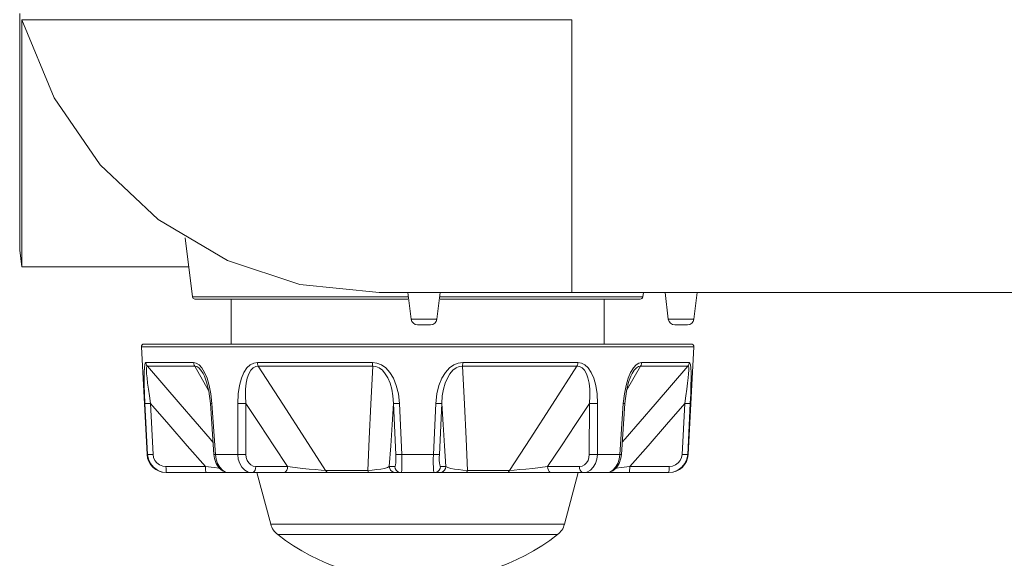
# Model space of a CAD drawing. Header units: millimetres. Extents: x 3925 to 5043, y -86 to 778.
# Tile 204 of 256: x 4510 to 4529, y 334 to 344. Entities that reach past the tile are written whole.
import ezdxf

# ---------------------------------------------------------------- set-up
doc = ezdxf.new("R2010")
doc.units = ezdxf.units.MM
doc.header["$LTSCALE"] = 46.255
doc.header["$PDMODE"] = 3
doc.header["$PDSIZE"] = 1
doc.layers.get('0').update_dxf_attribs({"linetype": 'CONTINUOUS'})
doc.layers.get('Defpoints').update_dxf_attribs({"linetype": 'CONTINUOUS'})
doc.layers.add('H30-BOTTOM-CDXF_CONTINUOUS_LINE', color=7, linetype='CONTINUOUS')
doc.layers.add('RUBBER-FOOT-DXF_CONTINUOUS_LINE', color=7, linetype='CONTINUOUS')
doc.styles.add('SLDTEXTSTYLE0', font='arialbd.ttf', dxfattribs={"height": 5.5})
doc.styles.add('SLDTEXTSTYLE2', font='arial.ttf')
doc.dimstyles.new('SLDDIMSTYLE1', dxfattribs={"dimtxt": 5.650301, "dimasz": 4.572, "dimexe": 0, "dimexo": 0.0625, "dimgap": 1.412575, "dimtad": 0, "dimtih": 1, "dimtoh": 1, "dimlfac": 3.5, "dimrnd": 1e-09, "dimzin": 4, "dimdsep": 46, "dimtxsty": 'SLDTEXTSTYLE0', "dimsah": 1, "dimcen": 0.09, "dimadec": 0, "dimazin": 1, "dimtol": 1, "dimtp": 0.8, "dimtm": 0.8, "dimtfac": 1, "dimtdec": 1, "dimtofl": 0, "dimtmove": 0, "dimatfit": 3, "dimfxl": 1, "dimfrac": 2, "dimtolj": 1, "dimarcsym": 0})

# ---------------------------------------------------------------- blocks, each defined once
blk = doc.blocks.new('*D92')
at = {"color": 0, "linetype": 'Continuous', "lineweight": -2}
for p, q in [((4483.759, 362.492), (4483.759, 325.792)), ((4517.774, 333.367), (4517.774, 325.792)), ((4486.759, 325.792), (4514.774, 325.792))]:
    blk.add_line(p, q, dxfattribs=at)
at = {"color": 0, "linetype": 'Continuous', "lineweight": 0}
for points in [[(4486.759, 326.292), (4486.759, 325.292), (4483.759, 325.792)], [(4514.774, 326.292), (4514.774, 325.292), (4517.774, 325.792)]]:
    blk.add_solid(points, dxfattribs=at)
at = {"layer": 'Defpoints', "color": 0, "linetype": 'Continuous', "lineweight": 0}
for p in [(4483.759, 362.555), (4517.774, 333.43), (4517.774, 325.792)]:
    blk.add_point(p, dxfattribs=at)
at = {"color": 0, "linetype": 'Continuous', "lineweight": 0, "insert": (4500.766, 328.757), "char_height": 3, "attachment_point": 5, "style": 'SLDTEXTSTYLE2'}
blk.add_mtext('\\A1;DIMENSION "B"', dxfattribs=at)
blk = doc.blocks.new('*D94')
at = {"color": 0, "linetype": 'Continuous', "lineweight": -2}
for p, q in [((4483.759, 362.492), (4483.759, 314.016)), ((4607.274, 362.492), (4607.274, 314.016)), ((4486.759, 314.016), (4604.274, 314.016))]:
    blk.add_line(p, q, dxfattribs=at)
at = {"color": 0, "linetype": 'Continuous', "lineweight": 0}
for points in [[(4486.759, 314.516), (4486.759, 313.516), (4483.759, 314.016)], [(4604.274, 314.516), (4604.274, 313.516), (4607.274, 314.016)]]:
    blk.add_solid(points, dxfattribs=at)
at = {"layer": 'Defpoints', "color": 0, "linetype": 'Continuous', "lineweight": 0}
for p in [(4483.759, 362.555), (4607.274, 362.555), (4607.274, 314.016)]:
    blk.add_point(p, dxfattribs=at)
at = {"color": 0, "linetype": 'Continuous', "lineweight": 0, "insert": (4545.516, 316.98), "char_height": 3, "attachment_point": 5, "style": 'SLDTEXTSTYLE2'}
blk.add_mtext('\\A1;DIMENSION "C"', dxfattribs=at)

msp = doc.modelspace()

# ---------------------------------------------------------------- linework, layer by layer
at = {"layer": 'H30-BOTTOM-CDXF_CONTINUOUS_LINE', "color": 7, "linetype": 'Continuous', "lineweight": 0}
for p, q in [((4510.0391, 344.4801), (4510.039, 339.8901)), ((4520.7738, 344.3598), (4510.0785, 344.3598)), ((4510.0791, 344.3585), (4510.0791, 339.5548)), ((4520.7738, 339.0548), (4520.7738, 344.3598)), ((4513.2529, 340.1184), (4513.3935, 338.9737)), ((4510.039, 339.8901), (4510.0391, 339.8807)), ((4510.0391, 339.8807), (4510.0791, 339.5548)), ((4510.0791, 339.5548), (4513.3221, 339.5548)), ((4517.5863, 338.9737), (4513.3935, 338.9737)), ((4517.0238, 339.0548), (4591.6905, 339.0548)), ((4517.5863, 339.0548), (4517.6496, 338.5395)), ((4518.2113, 339.0548), (4518.1481, 338.5395)), ((4522.1542, 338.9737), (4518.2113, 338.9737)), ((4522.1642, 339.0548), (4522.1542, 338.9737)), ((4522.5863, 339.0548), (4522.6496, 338.5395)), ((4523.2113, 339.0548), (4523.1481, 338.5395)), ((4517.5863, 338.9298), (4513.4431, 338.9298)), ((4522.1046, 338.9298), (4518.2113, 338.9298)), ((4518.1481, 338.5395), (4517.6496, 338.5395)), ((4518.0236, 338.4298), (4517.7741, 338.4298)), ((4523.1481, 338.5395), (4522.6496, 338.5395)), ((4523.0236, 338.4298), (4522.7741, 338.4298))]:
    msp.add_line(p, q, dxfattribs=at)
for points in [[(4510.0785, 344.3598), (4510.702, 342.8403), (4511.6018, 341.5371), (4512.7292, 340.4773), (4514.077, 339.6822)], [(4514.077, 339.6822), (4515.4812, 339.2153), (4517.0238, 339.0548)]]:
    msp.add_lwpolyline(points, dxfattribs=at)
for centre, radius, start, end in [((4513.4431, 338.9798), 0.05, 187, 270), ((4522.1046, 338.9798), 0.05, 270, 353), ((4517.7737, 338.5548), 0.125, 187, 270), ((4518.024, 338.5548), 0.125, 270, 353), ((4522.7737, 338.5548), 0.125, 187, 270), ((4523.024, 338.5548), 0.125, 270, 353)]:
    msp.add_arc(centre, radius, start, end, dxfattribs=at)
at = {"layer": 'RUBBER-FOOT-DXF_CONTINUOUS_LINE', "color": 7, "linetype": 'Continuous', "lineweight": 0}
for p, q in [((4514.1488, 338.0548), (4514.1488, 338.9298)), ((4521.3988, 338.0548), (4521.3988, 338.9298)), ((4512.5112, 335.9101), (4512.4016, 338.0021)), ((4512.4016, 338.0021), (4523.1461, 338.0021)), ((4512.4515, 338.0548), (4523.0961, 338.0548)), ((4523.0365, 335.9101), (4523.1461, 338.0021)), ((4512.49, 337.6965), (4513.417, 337.6965)), ((4512.5187, 337.6227), (4513.4407, 337.6227)), ((4513.4407, 337.6227), (4513.7096, 337.1541)), ((4516.8962, 337.6965), (4514.6582, 337.6965)), ((4516.901, 337.6227), (4514.6751, 337.6227)), ((4520.8726, 337.6227), (4518.6467, 337.6227)), ((4520.8895, 337.6965), (4518.6515, 337.6965)), ((4521.8379, 337.1538), (4522.107, 337.6227)), ((4522.107, 337.6227), (4523.029, 337.6227)), ((4522.1307, 337.6965), (4523.0577, 337.6965)), ((4513.6002, 337.4839), (4513.6003, 337.4836)), ((4521.9474, 337.4836), (4521.9475, 337.4839)), ((4521.9475, 337.4839), (4521.9474, 337.4836)), ((4512.5202, 335.9101), (4512.4712, 336.8986)), ((4512.5788, 336.8987), (4512.6279, 335.9101)), ((4513.7743, 336.8986), (4513.7435, 336.8967)), ((4513.8104, 335.9082), (4513.7435, 336.8967)), ((4513.7743, 336.8986), (4513.8419, 335.9101)), ((4514.2743, 336.8986), (4514.276, 335.9101)), ((4514.432, 336.8987), (4514.4345, 335.9101)), ((4517.3505, 335.9101), (4517.3049, 336.8987)), ((4517.4669, 335.9101), (4517.4203, 336.8986)), ((4518.1274, 336.8986), (4518.0808, 335.9101)), ((4518.2428, 336.8987), (4518.1972, 335.9101)), ((4521.1132, 335.9101), (4521.1157, 336.8987)), ((4521.2717, 335.9101), (4521.2734, 336.8986)), ((4521.7058, 335.9101), (4521.7734, 336.8986)), ((4521.8042, 336.8967), (4521.7373, 335.9082)), ((4521.7734, 336.8986), (4521.8042, 336.8967)), ((4522.9198, 335.9101), (4522.9689, 336.8987)), ((4523.0765, 336.8986), (4523.0275, 335.9101)), ((4512.5112, 335.9101), (4512.5202, 335.9101)), ((4513.8419, 335.9101), (4513.8104, 335.9082)), ((4513.8419, 335.9101), (4514.276, 335.9101)), ((4517.4669, 335.9101), (4518.0808, 335.9101)), ((4521.2717, 335.9101), (4521.7058, 335.9101)), ((4521.7058, 335.9101), (4521.7373, 335.9082)), ((4523.0275, 335.9101), (4523.0365, 335.9101)), ((4513.6478, 335.6732), (4512.8794, 335.6732)), ((4522.662, 335.5548), (4512.8857, 335.5548)), ((4512.8963, 335.5548), (4512.8912, 335.5605)), ((4514.6278, 335.6732), (4515.2456, 335.6732)), ((4514.6488, 335.5548), (4514.918, 334.5503)), ((4515.9852, 335.5994), (4516.8055, 335.5994)), ((4517.2233, 335.6732), (4517.3285, 335.6732)), ((4518.2192, 335.6732), (4518.3244, 335.6732)), ((4518.7422, 335.5994), (4519.5625, 335.5994)), ((4520.302, 335.6732), (4520.9199, 335.6732)), ((4520.8988, 335.5548), (4520.6297, 334.5503)), ((4522.6683, 335.6732), (4521.8998, 335.6732)), ((4522.6514, 335.5548), (4522.6564, 335.5605)), ((4514.918, 334.5503), (4520.6297, 334.5503)), ((4515.0528, 334.3492), (4520.4949, 334.3492))]:
    msp.add_line(p, q, dxfattribs=at)
for points in [[(4512.49, 337.6965), (4512.477, 337.6859), (4512.4665, 337.6519), (4512.4592, 337.5921), (4512.4551, 337.5046), (4512.4545, 337.3907), (4512.4571, 337.2512), (4512.4627, 337.0871), (4512.4712, 336.8986)], [(4512.49, 337.6965), (4512.4942, 337.6702), (4512.5039, 337.6452), (4512.5187, 337.6227)], [(4512.5788, 336.8987), (4512.5565, 337.0463), (4512.5378, 337.1781), (4512.5225, 337.2944), (4512.5111, 337.3949), (4512.5036, 337.4789), (4512.5006, 337.5449), (4512.5023, 337.591), (4512.5086, 337.6163), (4512.5187, 337.6227)], [(4513.7941, 336.149), (4513.7378, 336.2133), (4513.1529, 336.8869), (4512.5187, 337.6227)], [(4513.417, 337.6965), (4513.4687, 337.6859), (4513.5228, 337.6519), (4513.5773, 337.5921), (4513.6303, 337.5047)], [(4513.417, 337.6965), (4513.4205, 337.67), (4513.4285, 337.645), (4513.4407, 337.6227)], [(4513.4407, 337.6227), (4513.4774, 337.6163), (4513.518, 337.591), (4513.5606, 337.5449), (4513.6002, 337.4839)], [(4514.6582, 337.6965), (4514.5881, 337.6859), (4514.5192, 337.6519), (4514.4543, 337.5921), (4514.3955, 337.5046), (4514.3461, 337.3907), (4514.3079, 337.2512), (4514.2832, 337.0871), (4514.2743, 336.8986)], [(4514.6751, 337.6227), (4514.6242, 337.6163), (4514.5746, 337.5909), (4514.5295, 337.5448), (4514.4914, 337.4787), (4514.4614, 337.3947), (4514.44, 337.2943), (4514.4274, 337.1781), (4514.4244, 337.0464), (4514.432, 336.8986)], [(4514.6751, 337.6227), (4514.6664, 337.645), (4514.6607, 337.67), (4514.6582, 337.6965)], [(4515.9852, 335.5994), (4515.5858, 336.2133), (4515.1497, 336.8869), (4514.6751, 337.6227)], [(4516.901, 337.6227), (4516.8641, 336.8886), (4516.8322, 336.2149), (4516.8055, 335.5994)], [(4516.901, 337.6227), (4516.8985, 337.645), (4516.8969, 337.6699), (4516.8962, 337.6965)], [(4516.8962, 337.6965), (4516.9823, 337.6859), (4517.0693, 337.6519), (4517.1537, 337.5921), (4517.2328, 337.5047), (4517.3021, 337.3907), (4517.3587, 337.2512), (4517.3993, 337.0872), (4517.4203, 336.8986)], [(4516.901, 337.6227), (4516.963, 337.6163), (4517.0267, 337.591), (4517.0886, 337.5449), (4517.1456, 337.4789), (4517.1955, 337.3949), (4517.2373, 337.2943), (4517.2703, 337.1781), (4517.2934, 337.0463), (4517.3049, 336.8986)], [(4518.6515, 337.6965), (4518.5653, 337.6859), (4518.4784, 337.6519), (4518.394, 337.5921), (4518.3149, 337.5046), (4518.2456, 337.3906), (4518.189, 337.2512), (4518.1484, 337.0871), (4518.1274, 336.8986)], [(4518.6467, 337.6227), (4518.5847, 337.6163), (4518.521, 337.5909), (4518.459, 337.5448), (4518.402, 337.4787), (4518.3522, 337.3947), (4518.3104, 337.2943), (4518.2774, 337.1781), (4518.2543, 337.0464), (4518.2428, 336.8986)], [(4518.6467, 337.6227), (4518.6491, 337.645), (4518.6508, 337.67), (4518.6515, 337.6965)], [(4518.7422, 335.5994), (4518.7156, 336.2133), (4518.6837, 336.8869), (4518.6467, 337.6227)], [(4520.8726, 337.6227), (4520.3991, 336.8886), (4519.9629, 336.2149), (4519.5625, 335.5994)], [(4520.8726, 337.6227), (4520.8813, 337.645), (4520.887, 337.6699), (4520.8895, 337.6965)], [(4520.8726, 337.6227), (4520.9236, 337.6163), (4520.973, 337.591), (4521.0181, 337.5449), (4521.0562, 337.4789), (4521.0862, 337.3949), (4521.1077, 337.2943), (4521.1203, 337.1781), (4521.1233, 337.0463), (4521.1157, 336.8986)], [(4520.8895, 337.6965), (4520.9596, 337.6859), (4521.0285, 337.6519), (4521.0934, 337.5921), (4521.1521, 337.5047), (4521.2016, 337.3907), (4521.2397, 337.2512), (4521.2645, 337.0872), (4521.2734, 336.8986)], [(4523.029, 337.6227), (4522.3963, 336.8886), (4521.8113, 336.2149), (4521.7536, 336.149)], [(4522.1307, 337.6965), (4522.079, 337.6859), (4522.0249, 337.6519), (4521.9704, 337.5921), (4521.9173, 337.5046)], [(4521.9475, 337.4839), (4521.9872, 337.5449), (4522.0298, 337.591), (4522.0703, 337.6163), (4522.107, 337.6227)], [(4522.1307, 337.6965), (4522.1272, 337.6702), (4522.1192, 337.6452), (4522.107, 337.6227)], [(4523.029, 337.6227), (4523.0391, 337.6163), (4523.0454, 337.591), (4523.0471, 337.5449), (4523.0441, 337.4789), (4523.0366, 337.3949), (4523.0251, 337.2943), (4523.0099, 337.1781), (4522.9912, 337.0463), (4522.9689, 336.8986)], [(4523.0577, 337.6965), (4523.0535, 337.67), (4523.0438, 337.645), (4523.029, 337.6227)], [(4523.0577, 337.6965), (4523.0707, 337.6859), (4523.0812, 337.6519), (4523.0885, 337.5921), (4523.0926, 337.5047), (4523.0932, 337.3907), (4523.0905, 337.2512), (4523.0849, 337.0872), (4523.0765, 336.8986)], [(4513.6001, 337.4839), (4513.6283, 337.4276), (4513.6704, 337.3144), (4513.7134, 337.1386), (4513.7435, 336.8967)], [(4513.6303, 337.5047), (4513.679, 337.3907), (4513.7208, 337.2512), (4513.7535, 337.0872), (4513.7743, 336.8986)], [(4521.9173, 337.5046), (4521.8687, 337.3906), (4521.8269, 337.2512), (4521.7942, 337.0871), (4521.7734, 336.8986)], [(4521.8042, 336.8967), (4521.8346, 337.1403), (4521.8775, 337.3153), (4521.9196, 337.4281), (4521.9475, 337.4839)], [(4512.4712, 336.8986), (4512.4813, 336.8972), (4512.5046, 336.8967), (4512.5384, 336.8972), (4512.5789, 336.8986)], [(4512.5788, 336.8987), (4512.9336, 336.4895), (4513.2915, 336.0791), (4513.6478, 335.6732)], [(4514.432, 336.8986), (4514.3943, 336.8972), (4514.3522, 336.8967), (4514.3106, 336.8972), (4514.2743, 336.8986)], [(4514.432, 336.8987), (4514.7019, 336.4895), (4514.9743, 336.0791), (4515.2456, 335.6732)], [(4517.2233, 335.6732), (4517.2506, 336.0791), (4517.2779, 336.4895), (4517.3049, 336.8987)], [(4517.3049, 336.8986), (4517.3178, 336.8972), (4517.3435, 336.8967), (4517.379, 336.8972), (4517.4203, 336.8986)], [(4518.2428, 336.8986), (4518.2299, 336.8972), (4518.2042, 336.8967), (4518.1687, 336.8972), (4518.1274, 336.8986)], [(4518.2428, 336.8987), (4518.2698, 336.4895), (4518.2971, 336.0791), (4518.3244, 335.6732)], [(4520.302, 335.6732), (4520.5734, 336.0791), (4520.8457, 336.4895), (4521.1157, 336.8987)], [(4521.1157, 336.8986), (4521.1534, 336.8972), (4521.1955, 336.8967), (4521.2371, 336.8972), (4521.2734, 336.8986)], [(4521.8998, 335.6732), (4522.2563, 336.0791), (4522.6141, 336.4895), (4522.9689, 336.8987)], [(4523.0765, 336.8986), (4523.0664, 336.8972), (4523.0431, 336.8967), (4523.0093, 336.8972), (4522.9688, 336.8986)], [(4512.8963, 335.5548), (4512.8014, 335.5668), (4512.7131, 335.602), (4512.6361, 335.6583), (4512.5763, 335.7316), (4512.5368, 335.8176), (4512.5202, 335.9101)], [(4512.5202, 335.9101), (4512.53, 335.9087), (4512.5533, 335.9082), (4512.5872, 335.9087), (4512.6279, 335.9101)], [(4512.8794, 335.6732), (4512.8154, 335.6814), (4512.7563, 335.7049), (4512.7048, 335.7427), (4512.665, 335.7916), (4512.6388, 335.8487), (4512.6279, 335.9101)], [(4513.8104, 335.9082), (4513.8213, 335.8317), (4513.8549, 335.732), (4513.9095, 335.647), (4513.979, 335.5882), (4514.0548, 335.5589), (4514.0973, 335.5548)], [(4513.8419, 335.9101), (4513.8552, 335.8171), (4513.8833, 335.7312), (4513.9243, 335.6581), (4513.976, 335.602), (4514.0347, 335.5668), (4514.0975, 335.5548)], [(4514.4345, 335.9101), (4514.3965, 335.9087), (4514.3542, 335.9082), (4514.3124, 335.9087), (4514.276, 335.9101)], [(4514.276, 335.9101), (4514.2864, 335.8171), (4514.3143, 335.7312), (4514.3578, 335.6581), (4514.4147, 335.602), (4514.4807, 335.5668), (4514.5523, 335.5548)], [(4514.4345, 335.9101), (4514.441, 335.8485), (4514.4599, 335.7915), (4514.49, 335.7427), (4514.5297, 335.7051), (4514.5766, 335.6814), (4514.6278, 335.6732)], [(4517.3285, 335.6732), (4517.3369, 335.6814), (4517.3438, 335.7052), (4517.3488, 335.7428), (4517.3517, 335.7916), (4517.3522, 335.8485), (4517.3505, 335.9101)], [(4517.3505, 335.9101), (4517.3635, 335.9087), (4517.3894, 335.9082), (4517.4253, 335.9087), (4517.4669, 335.9101)], [(4517.4522, 335.5548), (4517.4585, 335.5668), (4517.4636, 335.602), (4517.4673, 335.6583), (4517.4691, 335.7316), (4517.469, 335.8176), (4517.4669, 335.9101)], [(4518.0808, 335.9101), (4518.0787, 335.8171), (4518.0786, 335.7312), (4518.0804, 335.6581), (4518.0841, 335.602), (4518.0892, 335.5668), (4518.0955, 335.5548)], [(4518.1972, 335.9101), (4518.1842, 335.9087), (4518.1582, 335.9082), (4518.1224, 335.9087), (4518.0808, 335.9101)], [(4518.1972, 335.9101), (4518.1955, 335.8485), (4518.196, 335.7915), (4518.1989, 335.7427), (4518.2039, 335.7051), (4518.2108, 335.6814), (4518.2192, 335.6732)], [(4520.9199, 335.6732), (4520.971, 335.6814), (4521.018, 335.7052), (4521.0577, 335.7428), (4521.0878, 335.7916), (4521.1067, 335.8485), (4521.1132, 335.9101)], [(4520.9953, 335.5548), (4521.0669, 335.5668), (4521.133, 335.602), (4521.19, 335.6583), (4521.2336, 335.7316), (4521.2614, 335.8176), (4521.2717, 335.9101)], [(4521.1132, 335.9101), (4521.1512, 335.9087), (4521.1935, 335.9082), (4521.2353, 335.9087), (4521.2717, 335.9101)], [(4521.4502, 335.5548), (4521.5129, 335.5668), (4521.5717, 335.602), (4521.6235, 335.6583), (4521.6646, 335.7317), (4521.6926, 335.8176), (4521.7058, 335.9101)], [(4521.4504, 335.5548), (4521.4956, 335.5595), (4521.5711, 335.5896), (4521.6402, 335.6493), (4521.6941, 335.7347), (4521.727, 335.8345), (4521.7373, 335.9082)], [(4523.0275, 335.9101), (4523.0108, 335.8171), (4522.9712, 335.7313), (4522.9114, 335.6581), (4522.8346, 335.602), (4522.7464, 335.5668), (4522.6514, 335.5548)], [(4522.9198, 335.9101), (4522.9087, 335.8483), (4522.8824, 335.7911), (4522.8427, 335.7425), (4522.7914, 335.705), (4522.7325, 335.6814), (4522.6683, 335.6732)], [(4523.0275, 335.9101), (4523.0177, 335.9087), (4522.9944, 335.9082), (4522.9605, 335.9087), (4522.9198, 335.9101)], [(4512.8912, 335.5605), (4512.8866, 335.5771), (4512.8829, 335.6031), (4512.8804, 335.6362), (4512.8794, 335.6732)], [(4513.9144, 335.6428), (4513.8179, 335.6539), (4513.6479, 335.6732)], [(4513.6648, 335.5548), (4513.6597, 335.5605), (4513.6551, 335.5771), (4513.6514, 335.6031), (4513.6489, 335.6362), (4513.6479, 335.6732)], [(4514.6278, 335.6732), (4514.6232, 335.6362), (4514.6121, 335.6031), (4514.5955, 335.5771), (4514.5749, 335.5605), (4514.5523, 335.5548)], [(4515.2457, 335.6732), (4515.241, 335.6362), (4515.2299, 335.6031), (4515.2133, 335.5771), (4515.1928, 335.5605), (4515.1702, 335.5548)], [(4515.2457, 335.6732), (4515.3917, 335.6539), (4515.5332, 335.6374), (4515.6664, 335.6236), (4515.7883, 335.6127), (4515.8956, 335.6046), (4515.9852, 335.5994)], [(4515.9852, 335.5994), (4515.9985, 335.5754), (4516.0146, 335.5601), (4516.0324, 335.5548)], [(4516.8055, 335.5994), (4516.8928, 335.6046), (4516.9791, 335.6127), (4517.0597, 335.6236), (4517.1304, 335.6374), (4517.1868, 335.6539), (4517.2233, 335.6732)], [(4516.8055, 335.5994), (4516.8127, 335.5753), (4516.8215, 335.56), (4516.8311, 335.5548)], [(4517.2233, 335.6732), (4517.2309, 335.6362), (4517.2491, 335.6031), (4517.2763, 335.5771), (4517.3099, 335.5605), (4517.3469, 335.5548)], [(4517.3285, 335.6732), (4517.3361, 335.6362), (4517.3544, 335.6031), (4517.3815, 335.5771), (4517.4152, 335.5605), (4517.4522, 335.5548)], [(4518.2192, 335.6732), (4518.2116, 335.6362), (4518.1933, 335.6031), (4518.1662, 335.5771), (4518.1325, 335.5605), (4518.0955, 335.5548)], [(4518.3244, 335.6732), (4518.3168, 335.6362), (4518.2986, 335.6031), (4518.2714, 335.5771), (4518.2378, 335.5605), (4518.2008, 335.5548)], [(4518.3244, 335.6732), (4518.3609, 335.6539), (4518.4173, 335.6374), (4518.488, 335.6236), (4518.5686, 335.6127), (4518.6549, 335.6046), (4518.7422, 335.5994)], [(4518.7422, 335.5994), (4518.735, 335.5754), (4518.7263, 335.5601), (4518.7166, 335.5548)], [(4519.5625, 335.5994), (4519.5491, 335.5753), (4519.5329, 335.56), (4519.5153, 335.5548)], [(4519.5625, 335.5994), (4519.6521, 335.6046), (4519.7594, 335.6127), (4519.8813, 335.6236), (4520.0145, 335.6374), (4520.156, 335.6539), (4520.302, 335.6732)], [(4520.302, 335.6732), (4520.3067, 335.6362), (4520.3178, 335.6031), (4520.3344, 335.5771), (4520.3549, 335.5605), (4520.3775, 335.5548)], [(4520.9199, 335.6732), (4520.9245, 335.6362), (4520.9356, 335.6031), (4520.9522, 335.5771), (4520.9728, 335.5605), (4520.9953, 335.5548)], [(4521.8998, 335.6732), (4521.7298, 335.6539), (4521.6326, 335.6428)], [(4521.8829, 335.5548), (4521.888, 335.5605), (4521.8926, 335.5771), (4521.8963, 335.6031), (4521.8988, 335.6362), (4521.8998, 335.6732)], [(4522.6564, 335.5605), (4522.6611, 335.5771), (4522.6648, 335.6031), (4522.6673, 335.6362), (4522.6683, 335.6732)]]:
    msp.add_lwpolyline(points, dxfattribs=at)
for centre, radius, start, end in [((4512.4515, 338.0048), 0.05, 90, 183), ((4523.0962, 338.0048), 0.05, 357, 90), ((4512.8857, 335.9298), 0.375, 183, 270), ((4522.662, 335.9298), 0.375, 270, 357), ((4515.2802, 334.6473), 0.375, 195, 232.66025), ((4520.2675, 334.6473), 0.375, 307.33975, 345), ((4517.7738, 337.916), 4.4862, 232.66025, 307.33975)]:
    msp.add_arc(centre, radius, start, end, dxfattribs=at)

# ---------------------------------------------------------------- dimensions: what is measured, and where the dimension line sits
at = {"color": 2, "linetype": 'Continuous', "lineweight": 0}
dim = msp.add_linear_dim(base=(4517.7738, 325.7925), p1=(4483.7588, 362.5548), p2=(4517.7738, 333.4298), angle=0, text='DIMENSION "B"', dimstyle='SLDDIMSTYLE1', override={"dimtxt": 3, "dimasz": 3, "dimtad": 1, "dimtih": 0, "dimlfac": 4, "dimtxsty": 'SLDTEXTSTYLE2', "dimtol": 0, "dimtp": 0.6, "dimtm": 0.6}, dxfattribs=at)
dim.commit()
dim.dimension.update_dxf_attribs({"geometry": '*D92', "text_midpoint": (4500.7663, 328.7572)})
dim = msp.add_linear_dim(base=(4607.2738, 314.0157), p1=(4483.7588, 362.5548), p2=(4607.2738, 362.5548), angle=0, text='DIMENSION "C"', dimstyle='SLDDIMSTYLE1', override={"dimtxt": 3, "dimasz": 3, "dimtad": 1, "dimtih": 0, "dimlfac": 4, "dimtxsty": 'SLDTEXTSTYLE2', "dimtol": 0, "dimtp": 0.6, "dimtm": 0.6}, dxfattribs=at)
dim.commit()
dim.dimension.update_dxf_attribs({"geometry": '*D94', "text_midpoint": (4545.5163, 314.0157), "dimtype": 160})

doc.saveas('drawing.dxf')
